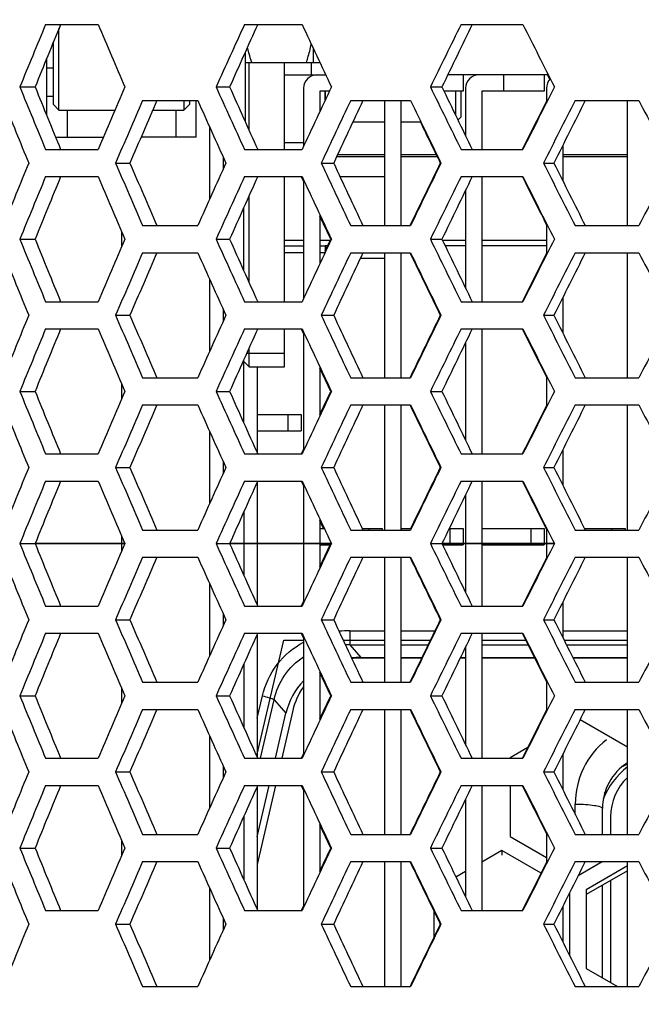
# Model space of a CAD drawing. Header units: millimetres. Extents: x 0 to 420, y 0 to 297.
# Tile 8 of 100: x 84.6 to 89.18, y 65.68 to 72.93. Entities that reach past the tile are written whole.
import ezdxf

# ---------------------------------------------------------------- set-up
doc = ezdxf.new("R2010")
doc.units = ezdxf.units.MM
doc.header["$LTSCALE"] = 23.1
doc.layers.get('0').update_dxf_attribs({"linetype": 'CONTINUOUS'})
for name, color, linetype in [('03___PRT_ALL_CURVES', 7, 'CONTINUOUS'), ('AXES', 7, 'CONTINUOUS'), ('DIM_PILOTEES', 7, 'CONTINUOUS')]:
    doc.layers.add(name, color=color, linetype=linetype)
doc.styles.get("Standard").update_dxf_attribs({"font": 'txt', "width": 0.7})
doc.dimstyles.new('DIMSTYLE_3', dxfattribs={"dimtxt": 2.5, "dimasz": 3.5, "dimexe": 2, "dimexo": 0, "dimtad": 1, "dimdec": 0, "dimlfac": 5, "dimdsep": 46, "dimtxsty": 'Standard', "dimblk": '_FILLED', "dimblk1": '_FILLED', "dimblk2": '_FILLED', "dimcen": 0, "dimazin": 2, "dimtp": 0.5, "dimtm": 0.5, "dimtfac": 1, "dimtdec": 0, "dimtofl": 0, "dimtmove": 0, "dimatfit": 3, "dimldrblk": '_FILLED', "dimfxl": 0, "dimtolj": 1, "dimarcsym": 0})
doc.dimstyles.new('DIMSTYLE_5', dxfattribs={"dimtxt": 2.5, "dimasz": 3.5, "dimexe": 2, "dimexo": 0, "dimtad": 1, "dimlfac": 5, "dimdsep": 46, "dimtxsty": 'Standard', "dimblk": '_FILLED', "dimblk1": '_FILLED', "dimblk2": '_FILLED', "dimcen": 0, "dimazin": 2, "dimtp": 0.5, "dimtm": 0.5, "dimtfac": 1, "dimtofl": 0, "dimtmove": 0, "dimatfit": 3, "dimldrblk": '_FILLED', "dimfxl": 0, "dimtolj": 1, "dimarcsym": 0})

# ---------------------------------------------------------------- blocks, each defined once
blk = doc.blocks.new('_FILLED')
at = {"color": 0, "linetype": 'ByBlock'}
blk.add_solid([(0, 0), (-1, 0.1429), (-1, -0.1429)], dxfattribs=at)
blk = doc.blocks.new('*D15')
at = {"layer": 'DIM_PILOTEES', "color": 2, "linetype": 'Continuous'}
for p, q in [((68.1083, 84.6543), (51.4843, 84.6543)), ((53.4843, 84.6543), (53.4843, 55.6972)), ((53.4843, 26.7402), (53.4843, 55.6972)), ((94.1679, 26.7402), (51.4843, 26.7402))]:
    blk.add_line(p, q, dxfattribs=at)
at = {"layer": 'DIM_PILOTEES', "color": 2, "linetype": 'Continuous', "xscale": 3.5, "yscale": 3.5, "zscale": 3.5}
for p, rotation in [((53.4843, 84.6543), 90), ((53.4843, 26.7402), 270)]:
    blk.add_blockref('_FILLED', p, dxfattribs=dict(at, rotation=rotation))
at = {"layer": 'DIM_PILOTEES', "color": 2, "linetype": 'Continuous', "insert": (50.3593, 55.6972), "char_height": 2.5, "width": 8.839286, "attachment_point": 2, "rotation": 90, "line_spacing_factor": 0.9}
blk.add_mtext('{\\ftxt;\\W0.0001;\\H0.0001;\\~}{\\ftxt;\\W2.3571428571;\\H2.5; }{\\ftxt;\\W0.0001;\\H0.0001;\\~}', dxfattribs=at)
blk = doc.blocks.new('*D17')
at = {"layer": 'DIM_PILOTEES', "color": 2, "linetype": 'Continuous'}
for p, q in [((71.5299, 63.2626), (71.5299, 103.414)), ((121.5709, 63.2626), (121.5709, 103.414)), ((71.5299, 101.414), (96.5504, 101.414)), ((121.5709, 101.414), (96.5504, 101.414))]:
    blk.add_line(p, q, dxfattribs=at)
at = {"layer": 'DIM_PILOTEES', "color": 2, "linetype": 'Continuous', "xscale": 3.5, "yscale": 3.5, "zscale": 3.5, "rotation": 180}
blk.add_blockref('_FILLED', (71.5299, 101.414), dxfattribs=at)
at = {"layer": 'DIM_PILOTEES', "color": 2, "linetype": 'Continuous', "xscale": 3.5, "yscale": 3.5, "zscale": 3.5}
blk.add_blockref('_FILLED', (121.5709, 101.414), dxfattribs=at)
at = {"layer": 'DIM_PILOTEES', "color": 2, "linetype": 'Continuous', "insert": (96.5504, 104.539), "char_height": 2.5, "width": 13.660714, "attachment_point": 2, "line_spacing_factor": 0.9}
blk.add_mtext('{\\ftxt;\\W0.0001;\\H0.0001;\\~}{\\ftxt;\\W3.6428571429;\\H2.5; }{\\ftxt;\\W0.0001;\\H0.0001;\\~}', dxfattribs=at)

msp = doc.modelspace()

# ---------------------------------------------------------------- linework, layer by layer
at = {"color": 7, "linetype": 'Continuous'}
for p, q in [((84.7921, 72.8926), (85.1786, 72.8926)), ((86.2559, 72.8926), (86.6798, 72.8926)), ((87.8497, 72.8926), (88.3057, 72.8926)), ((84.8904, 72.2626), (84.8904, 72.862)), ((84.8504, 72.3027), (84.8504, 72.7644)), ((86.2604, 72.6867), (86.2604, 72.1785)), ((86.7604, 72.7201), (86.7604, 72.6126)), ((84.8004, 72.2232), (84.8004, 72.6419)), ((86.2604, 72.6126), (86.8108, 72.6126)), ((86.2904, 72.1117), (86.2904, 72.6126)), ((86.5504, 71.9726), (86.5504, 72.6126)), ((86.7504, 72.5226), (86.7504, 72.6126)), ((84.8004, 72.5726), (84.8504, 72.5726)), ((86.5504, 72.5226), (86.8531, 72.5226)), ((88.4915, 72.5226), (87.7526, 72.5226)), ((87.8664, 72.5226), (87.8664, 72.4026)), ((88.1624, 72.5226), (88.1624, 72.4026)), ((88.4624, 72.5226), (88.4624, 72.4026)), ((88.5037, 72.4886), (88.4866, 72.5226)), ((88.5037, 72.4886), (88.4866, 72.5226)), ((84.6029, 72.4326), (84.7154, 72.4326)), ((86.0474, 72.4326), (86.1466, 72.4326)), ((86.6904, 72.4226), (86.6904, 71.9953)), ((86.8104, 72.4026), (86.8104, 72.2517)), ((86.8813, 72.4026), (86.8104, 72.4026)), ((86.8504, 72.3369), (86.8504, 72.4026)), ((87.6245, 72.4326), (87.7091, 72.4326)), ((87.8664, 72.4026), (87.7236, 72.4026)), ((87.8104, 72.2232), (87.8104, 72.4026)), ((87.8504, 72.2126), (87.8504, 72.4026)), ((87.8824, 72.4226), (87.8824, 72.0749)), ((88.0024, 72.4026), (88.0024, 71.9726)), ((88.4624, 72.4026), (88.0024, 72.4026)), ((88.4784, 72.4226), (88.4784, 72.3164)), ((84.8504, 72.3626), (84.8004, 72.3626)), ((85.5066, 72.3326), (85.9124, 72.3326)), ((85.8104, 72.3326), (85.8104, 72.2626)), ((85.8504, 72.3326), (85.8504, 72.3027)), ((85.9004, 72.0626), (85.9004, 72.3326)), ((87.0377, 72.3326), (87.4784, 72.3326)), ((87.2864, 72.3326), (87.2864, 71.4126)), ((87.4064, 72.3326), (87.4064, 71.4126)), ((88.6892, 72.3326), (89.1592, 72.3326)), ((89.0744, 71.4126), (89.0744, 72.3326)), ((84.8504, 72.3026), (84.8904, 72.2626)), ((84.8904, 72.2626), (85.3027, 72.2626)), ((84.9504, 72.2626), (84.9504, 72.0626)), ((85.5806, 72.2626), (85.8104, 72.2626)), ((85.7504, 72.2626), (85.7504, 72.0626)), ((85.8504, 72.3026), (85.8104, 72.2626)), ((87.2864, 72.1726), (87.0527, 72.1726)), ((87.556, 72.1726), (87.4064, 72.1726)), ((87.8269, 72.1891), (87.8504, 72.2126)), ((86.0004, 71.6089), (86.0004, 72.1362)), ((84.866, 72.0626), (85.217, 72.0626)), ((85.9004, 72.0626), (85.4946, 72.0626)), ((84.7921, 71.9726), (85.1786, 71.9726)), ((86.2559, 71.9726), (86.6798, 71.9726)), ((87.8497, 71.9726), (88.3057, 71.9726)), ((88.5984, 72.0023), (88.5984, 71.7428)), ((85.3074, 71.8726), (85.4134, 71.8726)), ((86.1004, 71.9143), (86.1004, 71.8308)), ((86.8206, 71.8726), (86.9126, 71.8726)), ((87.2864, 71.9183), (86.9339, 71.9183)), ((87.2864, 71.9335), (86.941, 71.9335)), ((87.6675, 71.9335), (87.4064, 71.9335)), ((87.6749, 71.9183), (87.4064, 71.9183)), ((87.6973, 71.8726), (87.7022, 71.8726)), ((87.6973, 71.8725), (87.7022, 71.8725)), ((88.4567, 71.8726), (88.5336, 71.8726)), ((89.0744, 71.9335), (88.5984, 71.9335)), ((89.0744, 71.9183), (88.5984, 71.9183)), ((84.7921, 71.7726), (85.1786, 71.7726)), ((86.2559, 71.7726), (86.6798, 71.7726)), ((86.5504, 70.8526), (86.5504, 71.7726)), ((86.6904, 71.7393), (86.6757, 71.7707)), ((86.6904, 71.7498), (86.6904, 70.8753)), ((87.8497, 71.7726), (88.3057, 71.7726)), ((88.0024, 71.7726), (88.0024, 70.8526)), ((87.8824, 71.6702), (87.8824, 70.9549)), ((86.2904, 70.9917), (86.2904, 71.6334)), ((86.2504, 71.0807), (86.2504, 71.5444)), ((86.8104, 71.4934), (86.8104, 71.1317)), ((86.8905, 71.3126), (86.8104, 71.483)), ((88.4784, 71.4189), (88.4609, 71.4537)), ((88.4784, 71.4189), (88.4609, 71.4537)), ((85.3504, 71.3719), (85.3504, 71.2532)), ((85.5066, 71.4126), (85.9124, 71.4126)), ((87.0377, 71.4126), (87.4784, 71.4126)), ((88.4784, 71.4287), (88.4784, 71.1964)), ((88.6892, 71.4126), (89.1592, 71.4126)), ((84.6029, 71.3126), (84.7154, 71.3126)), ((86.0474, 71.3126), (86.1466, 71.3126)), ((86.6904, 71.3026), (86.5504, 71.3026)), ((86.8858, 71.3026), (86.8104, 71.3026)), ((86.8504, 71.2273), (86.8905, 71.3126)), ((86.8504, 71.2273), (86.8905, 71.3126)), ((86.8905, 71.3126), (86.8954, 71.3126)), ((86.8906, 71.3125), (86.8955, 71.3125)), ((87.6245, 71.3126), (87.7091, 71.3126)), ((87.8824, 71.3026), (87.7139, 71.3026)), ((88.4784, 71.3026), (88.0024, 71.3026)), ((86.867, 71.2626), (86.8504, 71.2626)), ((87.8824, 71.2626), (87.7332, 71.2626)), ((88.4784, 71.2626), (88.0024, 71.2626)), ((85.5066, 71.2126), (85.9124, 71.2126)), ((87.0377, 71.2126), (87.4784, 71.2126)), ((87.2864, 71.2126), (87.2864, 70.2926)), ((87.4064, 71.2126), (87.4064, 70.2926)), ((88.6892, 71.2126), (89.1592, 71.2126)), ((89.0744, 70.2926), (89.0744, 71.2126)), ((86.0004, 70.4889), (86.0004, 71.0162)), ((88.5984, 70.8823), (88.5984, 70.6228)), ((84.7921, 70.8526), (85.1786, 70.8526)), ((86.1004, 70.7943), (86.1004, 70.7108)), ((86.2559, 70.8526), (86.6798, 70.8526)), ((87.8497, 70.8526), (88.3057, 70.8526)), ((85.3074, 70.7526), (85.4134, 70.7526)), ((86.8206, 70.7526), (86.9126, 70.7526)), ((87.6973, 70.7526), (87.7022, 70.7526)), ((87.6973, 70.7525), (87.7022, 70.7525)), ((88.4567, 70.7526), (88.5336, 70.7526)), ((84.7921, 70.6526), (85.1786, 70.6526)), ((86.2559, 70.6526), (86.6798, 70.6526)), ((86.5504, 70.3726), (86.5504, 70.6526)), ((86.6904, 70.6193), (86.6757, 70.6507)), ((87.8497, 70.6526), (88.3057, 70.6526)), ((88.0024, 70.6526), (88.0024, 69.7326)), ((86.6904, 70.6298), (86.6904, 69.7553)), ((86.2904, 70.3726), (86.2904, 70.5134)), ((87.8824, 70.5502), (87.8824, 69.8349)), ((86.2504, 69.9607), (86.2504, 70.4244)), ((86.272, 70.4726), (86.5504, 70.4726)), ((86.2504, 70.4126), (86.2904, 70.3726)), ((86.2904, 70.3726), (86.5504, 70.3726)), ((86.3504, 70.3726), (86.3504, 69.7387)), ((86.8104, 70.3734), (86.8104, 70.0117)), ((86.8905, 70.1926), (86.8104, 70.363)), ((85.5066, 70.2926), (85.9124, 70.2926)), ((87.0377, 70.2926), (87.4784, 70.2926)), ((88.4784, 70.3087), (88.4784, 70.0764)), ((88.6892, 70.2926), (89.1592, 70.2926)), ((85.3504, 70.2519), (85.3504, 70.1332)), ((84.6029, 70.1926), (84.7154, 70.1926)), ((86.0474, 70.1926), (86.1466, 70.1926)), ((86.8104, 70.0222), (86.8905, 70.1926)), ((86.8905, 70.1926), (86.8954, 70.1926)), ((86.8906, 70.1925), (86.8955, 70.1925)), ((87.6245, 70.1926), (87.7091, 70.1926)), ((85.5066, 70.0926), (85.9124, 70.0926)), ((87.0377, 70.0926), (87.4784, 70.0926)), ((87.2864, 70.0926), (87.2864, 69.1726)), ((87.4064, 70.0926), (87.4064, 69.1726)), ((88.6892, 70.0926), (89.1592, 70.0926)), ((89.0744, 69.1726), (89.0744, 70.0926)), ((86.3504, 70.0226), (86.6744, 70.0226)), ((86.5744, 70.0226), (86.5744, 69.9026)), ((86.6744, 70.0226), (86.6744, 69.9026)), ((86.0004, 69.3689), (86.0004, 69.8962)), ((86.3504, 69.9026), (86.6744, 69.9026)), ((84.7921, 69.7326), (85.1786, 69.7326)), ((86.2559, 69.7326), (86.6798, 69.7326)), ((86.6757, 69.7344), (86.6904, 69.7658)), ((87.8497, 69.7326), (88.3057, 69.7326)), ((88.5984, 69.7623), (88.5984, 69.5028)), ((85.3074, 69.6326), (85.4134, 69.6326)), ((86.1004, 69.6743), (86.1004, 69.5908)), ((86.8206, 69.6326), (86.9126, 69.6326)), ((87.6973, 69.6326), (87.7022, 69.6326)), ((87.6973, 69.6325), (87.7022, 69.6325)), ((88.4567, 69.6326), (88.5336, 69.6326)), ((84.7921, 69.5326), (85.1786, 69.5326)), ((86.2559, 69.5326), (86.6798, 69.5326)), ((86.3504, 69.5264), (86.3504, 68.6187)), ((86.6904, 69.4993), (86.6757, 69.5307)), ((86.6904, 69.5098), (86.6904, 68.6353)), ((87.8497, 69.5326), (88.3057, 69.5326)), ((88.0024, 69.5326), (88.0024, 68.6126)), ((87.8824, 69.4302), (87.8824, 68.7149)), ((86.2504, 69.3044), (86.2504, 68.8407)), ((86.8104, 69.2534), (86.8104, 68.8917)), ((86.8387, 69.1826), (86.8104, 69.243)), ((86.83, 69.2012), (86.8104, 69.243)), ((85.3504, 69.1319), (85.3504, 69.0132)), ((85.5066, 69.1726), (85.9124, 69.1726)), ((86.8104, 69.1826), (86.8437, 69.1826)), ((87.0377, 69.1726), (87.4784, 69.1726)), ((87.123, 69.1826), (87.2704, 69.1826)), ((87.1704, 69.1826), (87.1704, 69.1726)), ((87.2704, 69.1826), (87.2704, 69.1726)), ((87.4064, 69.1826), (87.4832, 69.1826)), ((87.7623, 69.1826), (87.8664, 69.1826)), ((87.7664, 69.1826), (87.7664, 69.0626)), ((87.8664, 69.1826), (87.8664, 69.0626)), ((88.0024, 69.1826), (88.4624, 69.1826)), ((88.3624, 69.1826), (88.3624, 69.0626)), ((88.4624, 69.1826), (88.4624, 69.0626)), ((88.4769, 69.1818), (88.4737, 69.1883)), ((88.4769, 69.1818), (88.4737, 69.1883)), ((88.4784, 69.1887), (88.4784, 68.9564)), ((88.6892, 69.1726), (89.1592, 69.1726)), ((88.7589, 69.1826), (89.0584, 69.1826)), ((88.9584, 69.1826), (88.9584, 69.1726)), ((89.0584, 69.1826), (89.0584, 69.1726)), ((84.6029, 69.0726), (84.7134, 69.0726)), ((86.0474, 69.0726), (86.1448, 69.0726)), ((86.8104, 68.9022), (86.8858, 69.0626)), ((86.8104, 68.9022), (86.8858, 69.0626)), ((86.8104, 69.0626), (86.8907, 69.0626)), ((87.6245, 69.0726), (87.7077, 69.0726)), ((87.7139, 69.0626), (87.8664, 69.0626)), ((88.0024, 69.0626), (88.4624, 69.0626)), ((85.5066, 68.9726), (85.9124, 68.9726)), ((87.0377, 68.9726), (87.4784, 68.9726)), ((87.2864, 68.9726), (87.2864, 68.0526)), ((87.4064, 68.9726), (87.4064, 68.0526)), ((88.6892, 68.9726), (89.1592, 68.9726)), ((89.0744, 68.0526), (89.0744, 68.9726)), ((86.0004, 68.2489), (86.0004, 68.7762)), ((84.7921, 68.6126), (85.1786, 68.6126)), ((86.2559, 68.6126), (86.6798, 68.6126)), ((86.6757, 68.6144), (86.6904, 68.6458)), ((87.8497, 68.6126), (88.3057, 68.6126)), ((88.5984, 68.6423), (88.5984, 68.3828)), ((86.1004, 68.5543), (86.1004, 68.4708)), ((85.3074, 68.5126), (85.4134, 68.5126)), ((86.8206, 68.5126), (86.9126, 68.5126)), ((87.6973, 68.5126), (87.7022, 68.5126)), ((87.6973, 68.5125), (87.7022, 68.5125)), ((88.4567, 68.5126), (88.5336, 68.5126)), ((84.7921, 68.4126), (85.1786, 68.4126)), ((86.2559, 68.4126), (86.6798, 68.4126)), ((86.3504, 68.4064), (86.3504, 67.4987)), ((86.6904, 68.3793), (86.6757, 68.4107)), ((87.0311, 68.4312), (87.0311, 68.3277)), ((87.0311, 68.4312), (87.2864, 68.4312)), ((87.4064, 68.4312), (87.6575, 68.4312)), ((87.8497, 68.4126), (88.3057, 68.4126)), ((88.0024, 68.4126), (88.0024, 67.4926)), ((88.5984, 68.4312), (89.0744, 68.4312)), ((86.6904, 68.3898), (86.6904, 67.5153)), ((87.0311, 68.3277), (87.1122, 68.2346)), ((87.0311, 68.3277), (87.2864, 68.3277)), ((87.4064, 68.3277), (87.6071, 68.3277)), ((88.0024, 68.3277), (88.3433, 68.3277)), ((88.6259, 68.3277), (89.0744, 68.3277)), ((87.8824, 68.3102), (87.8824, 67.5949)), ((86.2504, 68.1844), (86.2504, 67.7207)), ((87.2864, 68.2294), (87.0993, 68.2294)), ((87.1122, 68.2346), (87.2864, 68.2346)), ((87.4064, 68.2346), (87.5618, 68.2346)), ((87.5593, 68.2294), (87.4064, 68.2294)), ((87.8824, 68.2294), (87.8431, 68.2294)), ((87.8457, 68.2346), (87.8824, 68.2346)), ((88.0024, 68.2346), (88.39, 68.2346)), ((88.3926, 68.2294), (88.0024, 68.2294)), ((88.6725, 68.2346), (89.0744, 68.2346)), ((89.0744, 68.2294), (88.6752, 68.2294)), ((86.8104, 68.1334), (86.8104, 67.7717)), ((86.8905, 67.9526), (86.8104, 68.123)), ((85.5066, 68.0526), (85.9124, 68.0526)), ((87.0377, 68.0526), (87.4784, 68.0526)), ((88.4784, 68.0687), (88.4784, 67.8364)), ((88.6892, 68.0526), (89.1592, 68.0526)), ((85.3504, 68.0119), (85.3504, 67.8932)), ((84.6029, 67.9526), (84.7154, 67.9526)), ((86.0474, 67.9526), (86.1466, 67.9526)), ((86.3504, 67.787), (86.3887, 67.9519)), ((86.3744, 67.4926), (86.4747, 67.9235)), ((86.4747, 67.9235), (86.5616, 67.8238)), ((86.8104, 67.7822), (86.8905, 67.9526)), ((86.8905, 67.9526), (86.8954, 67.9526)), ((86.8906, 67.9525), (86.8955, 67.9525)), ((87.6245, 67.9526), (87.7091, 67.9526)), ((85.5066, 67.8526), (85.9124, 67.8526)), ((86.4845, 67.4926), (86.5616, 67.8238)), ((86.6117, 67.8455), (86.5304, 67.4926)), ((87.0377, 67.8526), (87.4784, 67.8526)), ((87.2864, 67.8526), (87.2864, 66.9326)), ((87.4064, 67.8526), (87.4064, 66.9326)), ((88.6892, 67.8526), (89.1592, 67.8526)), ((89.0744, 66.9326), (89.0744, 67.8526)), ((89.0744, 67.5753), (88.7259, 67.7768)), ((86.0004, 67.1289), (86.0004, 67.6562)), ((86.6757, 67.4944), (86.6904, 67.5258)), ((88.3406, 67.5719), (88.2104, 67.4966)), ((84.7921, 67.4926), (85.1786, 67.4926)), ((86.2559, 67.4926), (86.6798, 67.4926)), ((87.8497, 67.4926), (88.3057, 67.4926)), ((88.2104, 67.4966), (88.2104, 67.4926)), ((88.5984, 67.5223), (88.5984, 67.2628)), ((85.3074, 67.3926), (85.4134, 67.3926)), ((86.1004, 67.4343), (86.1004, 67.3508)), ((86.8206, 67.3926), (86.9126, 67.3926)), ((87.6973, 67.3926), (87.7022, 67.3926)), ((87.6973, 67.3925), (87.7022, 67.3925)), ((88.4567, 67.3926), (88.5336, 67.3926)), ((84.7921, 67.2926), (85.1786, 67.2926)), ((86.2559, 67.2926), (86.6798, 67.2926)), ((86.4843, 67.2926), (86.3504, 66.7117)), ((86.3504, 66.9159), (86.438, 67.2926)), ((86.3504, 67.2864), (86.3504, 66.3787)), ((86.6904, 67.2593), (86.6757, 67.2907)), ((86.6904, 67.2698), (86.6904, 66.3953)), ((87.8497, 67.2926), (88.3057, 67.2926)), ((88.0024, 67.2926), (88.0024, 66.3726)), ((88.2104, 67.2926), (88.2104, 66.9183)), ((87.8824, 67.1902), (87.8824, 66.4749)), ((88.6904, 67.079), (88.6904, 67.1564)), ((88.8904, 66.9326), (88.8904, 67.1226)), ((86.2504, 67.0644), (86.2504, 66.6007)), ((88.9504, 67.0626), (88.9504, 66.9326)), ((86.8104, 67.0134), (86.8104, 66.6517)), ((86.8905, 66.8326), (86.8104, 67.003)), ((88.4784, 66.9487), (88.4784, 66.7164)), ((85.3504, 66.8919), (85.3504, 66.7732)), ((85.5066, 66.9326), (85.9124, 66.9326)), ((87.0377, 66.9326), (87.4784, 66.9326)), ((88.2104, 66.9183), (88.4784, 66.7633)), ((88.6892, 66.9326), (89.1592, 66.9326)), ((84.6029, 66.8326), (84.7154, 66.8326)), ((86.0474, 66.8326), (86.1466, 66.8326)), ((86.8104, 66.6622), (86.8905, 66.8326)), ((86.8905, 66.8326), (86.8954, 66.8326)), ((86.8906, 66.8325), (86.8955, 66.8325)), ((87.6245, 66.8326), (87.7091, 66.8326)), ((88.1504, 66.8142), (88.0024, 66.7286)), ((88.1504, 66.8142), (88.1504, 66.7791)), ((88.4387, 66.6474), (88.1504, 66.8142)), ((85.5066, 66.7326), (85.9124, 66.7326)), ((87.0377, 66.7326), (87.4784, 66.7326)), ((87.2864, 66.7326), (87.2864, 65.8126)), ((87.4064, 66.7326), (87.4064, 65.8126)), ((88.6892, 66.7326), (89.1592, 66.7326)), ((88.7126, 66.6305), (88.8892, 66.7326)), ((89.0744, 65.8126), (89.0744, 66.7326)), ((87.8824, 66.6592), (87.8125, 66.6188)), ((89.0744, 66.7009), (88.7704, 66.525)), ((89.0744, 66.6657), (88.7704, 66.4899)), ((88.9504, 66.594), (88.9504, 65.8426)), ((86.0004, 66.0089), (86.0004, 66.5362)), ((88.7704, 66.525), (88.7704, 65.9467)), ((88.8904, 65.8773), (88.8904, 66.5593)), ((88.6504, 66.0389), (88.6504, 66.5062)), ((84.7921, 66.3726), (85.1786, 66.3726)), ((86.2559, 66.3726), (86.6798, 66.3726)), ((86.6757, 66.3744), (86.6904, 66.4058)), ((87.6504, 66.3686), (87.6504, 66.1766)), ((87.8497, 66.3726), (88.3057, 66.3726)), ((88.5984, 66.4023), (88.5984, 66.1428)), ((86.1004, 66.3143), (86.1004, 66.2308)), ((85.3074, 66.2726), (85.4134, 66.2726)), ((86.8206, 66.2726), (86.9126, 66.2726)), ((87.6973, 66.2726), (87.7022, 66.2726)), ((87.6973, 66.2725), (87.7022, 66.2725)), ((88.4567, 66.2726), (88.5336, 66.2726)), ((88.7704, 65.9467), (89.0024, 65.8126)), ((85.5066, 65.8126), (85.9124, 65.8126)), ((87.0377, 65.8126), (87.4784, 65.8126)), ((88.6892, 65.8126), (89.1592, 65.8126))]:
    msp.add_line(p, q, dxfattribs=at)
at = {"color": 2, "linetype": 'Continuous'}
for p, q in [((86.6904, 72.0226), (86.5504, 72.0226)), ((86.6904, 71.2126), (86.5504, 71.2126)), ((86.8484, 71.2126), (86.8104, 71.2126))]:
    msp.add_line(p, q, dxfattribs=at)
at = {"color": 4, "linetype": 'Continuous'}
for p, q in [((84.7134, 69.0726), (85.3757, 69.0726)), ((86.1448, 69.0726), (86.895, 69.0726)), ((87.7077, 69.0726), (88.5362, 69.0726))]:
    msp.add_line(p, q, dxfattribs=at)
at = {"color": 7, "linetype": 'Continuous'}
for centre, radius, start, end in [((172.9925, 36.3366), 95.4759, 157.487698, 157.786197), ((173.6937, 36.4319), 95.9854, 157.67524, 157.971759), ((179.231, 112.9915), 102.2437, 203.090811, 203.371332), ((189.6919, 25.7313), 113.6802, 155.489553, 155.744101), ((190.4325, 25.8767), 114.206, 155.689822, 155.942801), ((198.2632, 124.927), 123.1196, 205.000964, 205.237393), ((212.9813, 11.3567), 139.4438, 153.813485, 154.023922), ((213.7894, 11.5723), 140.0008, 154.023696, 154.232922), ((225.4042, 141.5133), 153.3128, 206.588961, 206.781365), ((86.7904, 72.4226), 0.1, 90, 180), ((87.9824, 72.4226), 0.1, 90, 180), ((88.5784, 72.4226), 0.1, 135.76567, 180), ((172.9925, 108.5285), 95.4759, 202.213803, 202.512302), ((173.6937, 108.4332), 95.9854, 202.028241, 202.32476), ((179.231, 31.8736), 102.2437, 156.628668, 156.909189), ((189.6919, 119.1338), 113.6802, 204.255899, 204.510447), ((190.4325, 118.9885), 114.206, 204.057199, 204.310178), ((198.2632, 19.9381), 123.1196, 154.762607, 154.999036), ((212.9813, 133.5084), 139.4438, 205.976078, 206.186515), ((213.7894, 133.2928), 140.0008, 205.767078, 205.976304), ((225.4042, 3.3518), 153.3128, 153.218635, 153.411039), ((171.7296, 107.6106), 94.1112, 202.015343, 202.317746), ((180.6978, 30.8404), 103.8411, 156.448451, 156.725036), ((181.4161, 30.9587), 104.3574, 156.642728, 156.917545), ((187.9735, 117.9571), 111.7947, 204.086146, 204.344646), ((200.2998, 18.579), 125.3704, 154.611242, 154.843719), ((201.0695, 18.7564), 125.9092, 154.816807, 155.0479), ((210.5314, 131.912), 136.7178, 205.835184, 206.049564), ((224.8871, 3.6092), 152.7395, 153.262949, 153.410558), ((228.4082, 1.4369), 156.6767, 153.096042, 153.284521), ((229.2671, 1.6984), 157.2588, 153.310296, 153.497726), ((243.824, 152.0332), 173.9925, 207.262617, 207.433156), ((211.1675, 132.2241), 137.4307, 205.909978, 206.049109), ((171.7296, 36.1345), 94.1112, 157.682254, 157.984657), ((180.6978, 112.9048), 103.8411, 203.274964, 203.551549), ((181.4161, 112.7864), 104.3574, 203.082455, 203.357272), ((187.9735, 25.788), 111.7947, 155.655354, 155.913854), ((200.2998, 125.1661), 125.3704, 205.156281, 205.388758), ((201.0695, 124.9887), 125.9092, 204.9521, 205.183193), ((210.5318, 11.8309), 136.7236, 153.950588, 154.164061), ((210.5314, 11.8331), 136.7178, 153.950436, 154.164816), ((228.4082, 142.3082), 156.6767, 206.715479, 206.903958), ((229.2671, 142.0467), 157.2588, 206.502274, 206.689704), ((243.824, -8.2881), 173.9925, 152.566844, 152.737383), ((172.9925, 35.2166), 95.4759, 157.487698, 157.786197), ((173.6937, 35.3119), 95.9854, 157.67524, 157.971759), ((179.231, 111.8715), 102.2437, 203.090811, 203.371332), ((189.6919, 24.6113), 113.6802, 155.489553, 155.744101), ((190.4325, 24.7567), 114.206, 155.689822, 155.942801), ((198.2632, 123.807), 123.1196, 205.000964, 205.237393), ((212.9813, 10.2367), 139.4438, 153.813485, 154.023922), ((213.7894, 10.4523), 140.0008, 154.023696, 154.232922), ((224.718, 140.0511), 152.5504, 206.589384, 206.722544), ((225.4042, 140.3933), 153.3128, 206.588961, 206.781365), ((172.9925, 107.4085), 95.4759, 202.213803, 202.512302), ((173.6937, 107.3132), 95.9854, 202.028241, 202.32476), ((179.231, 30.7536), 102.2437, 156.628668, 156.909189), ((189.6919, 118.0138), 113.6802, 204.255899, 204.510447), ((190.4325, 117.8685), 114.206, 204.057199, 204.310178), ((198.2632, 18.8181), 123.1196, 154.762607, 154.999036), ((212.9813, 132.3884), 139.4438, 205.976078, 206.186515), ((213.7894, 132.1728), 140.0008, 205.767078, 205.976304), ((225.4042, 2.2318), 153.3128, 153.218635, 153.411039), ((171.7296, 106.4906), 94.1112, 202.015343, 202.317746), ((180.6978, 29.7204), 103.8411, 156.448451, 156.725036), ((181.4161, 29.8387), 104.3574, 156.642728, 156.917545), ((187.9735, 116.8371), 111.7947, 204.086146, 204.344646), ((200.2998, 17.459), 125.3704, 154.611242, 154.843719), ((201.0695, 17.6364), 125.9092, 154.816807, 155.0479), ((210.5318, 130.7942), 136.7236, 205.835939, 206.049412), ((210.5314, 130.792), 136.7178, 205.835184, 206.049564), ((224.8871, 2.4892), 152.7395, 153.262949, 153.410558), ((228.4082, 0.3169), 156.6767, 153.096042, 153.284521), ((229.2671, 0.5784), 157.2588, 153.310296, 153.497726), ((243.824, 150.9132), 173.9925, 207.262617, 207.433156), ((171.7296, 35.0145), 94.1112, 157.682254, 157.984657), ((180.6978, 111.7848), 103.8411, 203.274964, 203.551549), ((181.4161, 111.6664), 104.3574, 203.082455, 203.357272), ((187.9735, 24.668), 111.7947, 155.655354, 155.913854), ((200.2998, 124.0461), 125.3704, 205.156281, 205.388758), ((201.0695, 123.8687), 125.9092, 204.9521, 205.183193), ((210.5318, 10.7109), 136.7236, 153.950588, 154.164061), ((210.5314, 10.7131), 136.7178, 153.950436, 154.164816), ((228.4082, 141.1882), 156.6767, 206.715479, 206.903958), ((229.2671, 140.9267), 157.2588, 206.502274, 206.689704), ((243.824, -9.4081), 173.9925, 152.566844, 152.737383), ((172.9925, 34.0966), 95.4759, 157.487698, 157.786197), ((173.6937, 34.1919), 95.9854, 157.67524, 157.971759), ((179.231, 110.7515), 102.2437, 203.090811, 203.371332), ((189.6919, 23.4913), 113.6802, 155.489553, 155.744101), ((190.4325, 23.6367), 114.206, 155.689822, 155.942801), ((198.2632, 122.687), 123.1196, 205.000964, 205.237393), ((212.9813, 9.1167), 139.4438, 153.813485, 154.023922), ((213.7894, 9.3323), 140.0008, 154.023696, 154.232922), ((224.8871, 139.0159), 152.7395, 206.589442, 206.737051), ((225.4042, 139.2733), 153.3128, 206.588961, 206.781365), ((172.9925, 106.2885), 95.4759, 202.213803, 202.512302), ((173.6937, 106.1932), 95.9854, 202.028241, 202.32476), ((179.231, 29.6336), 102.2437, 156.628668, 156.909189), ((189.6919, 116.8938), 113.6802, 204.255899, 204.510447), ((190.4325, 116.7485), 114.206, 204.057199, 204.310178), ((198.2632, 17.6981), 123.1196, 154.762607, 154.999036), ((212.9813, 131.2684), 139.4438, 205.976078, 206.186515), ((213.7894, 131.0528), 140.0008, 205.767078, 205.976304), ((225.4042, 1.1118), 153.3128, 153.218635, 153.411039), ((171.7296, 105.3706), 94.1112, 202.015343, 202.317746), ((180.6978, 28.6004), 103.8411, 156.448451, 156.725036), ((181.4161, 28.7187), 104.3574, 156.642728, 156.917545), ((187.9735, 115.7171), 111.7947, 204.086146, 204.344646), ((200.2998, 16.339), 125.3704, 154.611242, 154.843719), ((201.0695, 16.5164), 125.9092, 154.816807, 155.0479), ((210.5318, 129.6742), 136.7236, 205.835939, 206.049412), ((210.5314, 129.672), 136.7178, 205.835184, 206.049564), ((224.8871, 1.3692), 152.7395, 153.262949, 153.410558), ((228.4082, -0.8031), 156.6767, 153.096042, 153.284521), ((229.2671, -0.5416), 157.2588, 153.310296, 153.497726), ((243.824, 149.7932), 173.9925, 207.262617, 207.433156), ((171.7296, 33.8945), 94.1112, 157.682254, 157.984657), ((180.6978, 110.6648), 103.8411, 203.274964, 203.551549), ((181.4161, 110.5464), 104.3574, 203.082455, 203.357272), ((187.9735, 23.548), 111.7947, 155.655354, 155.913854), ((200.2998, 122.9261), 125.3704, 205.156281, 205.388758), ((201.0695, 122.7487), 125.9092, 204.9521, 205.183193), ((210.5642, 9.5752), 136.7595, 153.950606, 154.160265), ((210.5314, 9.5931), 136.7178, 153.950436, 154.164816), ((228.4082, 140.0682), 156.6767, 206.715479, 206.903958), ((229.2671, 139.8067), 157.2588, 206.502274, 206.689704), ((243.824, -10.5281), 173.9925, 152.566844, 152.737383), ((172.9925, 32.9766), 95.4759, 157.487698, 157.786197), ((173.6937, 33.0719), 95.9854, 157.67524, 157.971759), ((179.231, 109.6315), 102.2437, 203.090811, 203.371332), ((189.6919, 22.3713), 113.6802, 155.489553, 155.744101), ((190.4325, 22.5167), 114.206, 155.689822, 155.942801), ((198.2632, 121.567), 123.1196, 205.000964, 205.237393), ((212.9813, 7.9967), 139.4438, 153.813485, 154.023922), ((213.7894, 8.2123), 140.0008, 154.023696, 154.232922), ((224.8418, 137.8732), 152.6889, 206.589426, 206.73317), ((225.4042, 138.1533), 153.3128, 206.588961, 206.781365), ((172.9925, 105.1685), 95.4759, 202.213803, 202.512302), ((173.6937, 105.0732), 95.9854, 202.028241, 202.32476), ((179.231, 28.5136), 102.2437, 156.628668, 156.909189), ((189.6919, 115.7738), 113.6802, 204.255899, 204.510447), ((190.4325, 115.6285), 114.206, 204.057199, 204.310178), ((198.2632, 16.5781), 123.1196, 154.762607, 154.999036), ((212.9813, 130.1484), 139.4438, 205.976078, 206.186515), ((213.7894, 129.9328), 140.0008, 205.767078, 205.976304), ((225.4042, -0.0082), 153.3128, 153.218635, 153.411039), ((171.7296, 104.2506), 94.1112, 202.015343, 202.317746), ((180.6978, 27.4804), 103.8411, 156.448451, 156.725036), ((181.4161, 27.5987), 104.3574, 156.642728, 156.917545), ((187.9735, 114.5971), 111.7947, 204.086146, 204.344646), ((200.2998, 15.219), 125.3704, 154.611242, 154.843719), ((201.0695, 15.3964), 125.9092, 154.816807, 155.0479), ((210.5314, 128.552), 136.7178, 205.835184, 206.049564), ((228.4082, -1.9231), 156.6767, 153.096042, 153.284521), ((229.2671, -1.6616), 157.2588, 153.310296, 153.497726), ((243.824, 148.6732), 173.9925, 207.262617, 207.433156), ((210.5318, 128.5542), 136.7236, 205.835939, 206.049412), ((224.8871, 0.2492), 152.7395, 153.262949, 153.410558), ((171.7296, 32.7745), 94.1112, 157.682254, 157.984657), ((180.6978, 109.5448), 103.8411, 203.274964, 203.551549), ((181.4161, 109.4264), 104.3574, 203.082455, 203.357272), ((187.9735, 22.428), 111.7947, 155.655354, 155.913854), ((200.2998, 121.8061), 125.3704, 205.156281, 205.388758), ((201.0695, 121.6287), 125.9092, 204.9521, 205.183193), ((210.5318, 8.4709), 136.7236, 153.950588, 154.164061), ((210.5314, 8.4731), 136.7178, 153.950436, 154.164816), ((228.4082, 138.9482), 156.6767, 206.715479, 206.903958), ((229.2671, 138.6867), 157.2588, 206.502274, 206.689704), ((243.824, -11.6481), 173.9925, 152.566844, 152.737383), ((172.9925, 31.8566), 95.4759, 157.487698, 157.786197), ((173.6937, 31.9519), 95.9854, 157.67524, 157.971759), ((179.231, 108.5115), 102.2437, 203.090811, 203.371332), ((189.6919, 21.2513), 113.6802, 155.489553, 155.744101), ((190.4325, 21.3967), 114.206, 155.689822, 155.942801), ((198.2632, 120.447), 123.1196, 205.000964, 205.237393), ((87.0308, 67.6564), 0.7749, 89.97931, 95.81361), ((212.9813, 6.8767), 139.4438, 153.813485, 154.023922), ((213.7894, 7.0923), 140.0008, 154.023696, 154.232922), ((224.8871, 136.7759), 152.7395, 206.589442, 206.737051), ((225.4042, 137.0333), 153.3128, 206.588961, 206.781365), ((87.0105, 67.6377), 0.6904, 88.29232, 90.98051), ((172.9925, 104.0485), 95.4759, 202.213803, 202.512302), ((173.6937, 103.9532), 95.9854, 202.028241, 202.32476), ((179.231, 27.3936), 102.2437, 156.628668, 156.909189), ((189.6919, 114.6538), 113.6802, 204.255899, 204.510447), ((190.4325, 114.5085), 114.206, 204.057199, 204.310178), ((198.2632, 15.4581), 123.1196, 154.762607, 154.999036), ((212.9813, 129.0284), 139.4438, 205.976078, 206.186515), ((213.7894, 128.8128), 140.0008, 205.767078, 205.976304), ((225.4042, -1.1282), 153.3128, 153.218635, 153.411039), ((171.7296, 103.1306), 94.1112, 202.015343, 202.317746), ((180.6978, 26.3604), 103.8411, 156.448451, 156.725036), ((181.4161, 26.4787), 104.3574, 156.642728, 156.917545), ((187.9735, 113.4771), 111.7947, 204.086146, 204.344646), ((200.2998, 14.099), 125.3704, 154.611242, 154.843719), ((201.0695, 14.2764), 125.9092, 154.816807, 155.0479), ((210.5318, 127.4342), 136.7236, 205.835939, 206.049412), ((210.5314, 127.432), 136.7178, 205.835184, 206.049564), ((224.8871, -0.8708), 152.7395, 153.262949, 153.410558), ((228.4082, -3.0431), 156.6767, 153.096042, 153.284521), ((229.2671, -2.7816), 157.2588, 153.310296, 153.497726), ((243.824, 147.5532), 173.9925, 207.262617, 207.433156), ((89.2904, 67.1564), 0.6, 128.01124, 179.99927), ((89.2904, 67.1226), 0.4, 122.72112, 180), ((171.7296, 31.6545), 94.1112, 157.682254, 157.984657), ((180.6978, 108.4248), 103.8411, 203.274964, 203.551549), ((181.4161, 108.3064), 104.3574, 203.082455, 203.357272), ((187.9735, 21.308), 111.7947, 155.655354, 155.913854), ((200.2998, 120.6861), 125.3704, 205.156281, 205.388758), ((201.0695, 120.5087), 125.9092, 204.9521, 205.183193), ((210.5318, 7.3509), 136.7236, 153.950588, 154.164061), ((210.5314, 7.3531), 136.7178, 153.950436, 154.164816), ((228.4082, 137.8282), 156.6767, 206.715479, 206.903958), ((229.2671, 137.5667), 157.2588, 206.502274, 206.689704), ((89.4504, 66.9626), 0.6, 128.81368, 157.5594), ((89.4094, 66.7228), 0.8, 114.83651, 118.3904), ((243.824, -12.7681), 173.9925, 152.566844, 152.737383), ((89.3504, 67.0626), 0.4, 133.68161, 180), ((172.9925, 30.7366), 95.4759, 157.487698, 157.786197), ((173.6937, 30.8319), 95.9854, 157.67524, 157.971759), ((179.231, 107.3915), 102.2437, 203.090811, 203.371332), ((189.6919, 20.1313), 113.6802, 155.489553, 155.744101), ((190.4325, 20.2767), 114.206, 155.689822, 155.942801), ((198.2632, 119.327), 123.1196, 205.000964, 205.237393), ((212.9813, 5.7567), 139.4438, 153.813485, 154.023922), ((213.7894, 5.9723), 140.0008, 154.023696, 154.232922), ((224.8871, 135.6559), 152.7395, 206.589442, 206.737051), ((225.4042, 135.9133), 153.3128, 206.588961, 206.781365), ((89.5597, 66.1133), 1.3, 119.56319, 120.27854), ((172.9925, 102.9285), 95.4759, 202.213803, 202.512302), ((173.6937, 102.8332), 95.9854, 202.028241, 202.32476), ((179.231, 26.2736), 102.2437, 156.628668, 156.909189), ((189.6919, 113.5338), 113.6802, 204.255899, 204.510447), ((190.4325, 113.3885), 114.206, 204.057199, 204.310178), ((198.2632, 14.3381), 123.1196, 154.762607, 154.999036), ((212.9813, 127.9084), 139.4438, 205.976078, 206.186515), ((213.7894, 127.6928), 140.0008, 205.767078, 205.976304), ((225.4042, -2.2482), 153.3128, 153.218635, 153.411039), ((171.7296, 102.0106), 94.1112, 202.015343, 202.317746), ((180.6978, 25.2404), 103.8411, 156.448451, 156.725036), ((181.4161, 25.3587), 104.3574, 156.642728, 156.917545), ((187.9735, 112.3571), 111.7947, 204.086146, 204.344646), ((200.2998, 12.979), 125.3704, 154.611242, 154.843719), ((201.0695, 13.1564), 125.9092, 154.816807, 155.0479), ((210.5318, 126.3142), 136.7236, 205.835939, 206.049412), ((210.5314, 126.312), 136.7178, 205.835184, 206.049564), ((228.4082, -4.1631), 156.6767, 153.096042, 153.284521), ((229.2671, -3.9016), 157.2588, 153.310296, 153.497726), ((243.824, 146.4332), 173.9925, 207.262617, 207.433156), ((224.8871, -1.9908), 152.7395, 153.262949, 153.410558), ((171.7296, 30.5345), 94.1112, 157.682254, 157.984657), ((180.6978, 107.3048), 103.8411, 203.274964, 203.551549), ((181.4161, 107.1864), 104.3574, 203.082455, 203.357272), ((187.9735, 20.188), 111.7947, 155.655354, 155.913854), ((200.2998, 119.5661), 125.3704, 205.156281, 205.388758), ((201.0695, 119.3887), 125.9092, 204.9521, 205.183193), ((210.5318, 6.2309), 136.7236, 153.950588, 154.164061), ((210.5314, 6.2331), 136.7178, 153.950436, 154.164816), ((228.4082, 136.7082), 156.6767, 206.715479, 206.903958), ((229.2671, 136.4467), 157.2588, 206.502274, 206.689704), ((243.824, -13.8881), 173.9925, 152.566844, 152.737383)]:
    msp.add_arc(centre, radius, start, end, dxfattribs=at)
for centre, major_axis, ratio, start_param, end_param in [((87.2086, 67.6043), (0.5625, -0.4064), 0.856726, 8.554557, 8.659553), ((87.0993, 67.7362), (0.5, 0), 0.986403, 1.570796, 1.677246), ((87.2086, 67.6043), (0.5625, -0.4064), 0.856726, 3.025753, 3.486503), ((87.0993, 67.7362), (0.5, 0), 0.986403, 2.530599, 2.918049)]:
    msp.add_ellipse(centre, major_axis=major_axis, ratio=ratio, start_param=start_param, end_param=end_param, dxfattribs=at)
for points, knots in [([(86.7113, 72.6126), (86.715, 72.6237), (86.7292, 72.6684), (86.7407, 72.714), (86.7471, 72.7485)], [0, 0, 0, 0, 0.250881, 1, 1, 1, 1]), ([(86.3095, 72.6126), (86.3064, 72.6219), (86.2944, 72.6593), (86.2843, 72.6974), (86.2781, 72.7261)], [0, 0, 0, 0, 0.250723, 1, 1, 1, 1]), ([(86.3887, 67.9519), (86.4079, 68.0343), (86.4813, 68.1938), (86.6156, 68.3069), (86.6903, 68.3476)], [0, 0, 0, 0, 0.49859, 1, 1, 1, 1]), ([(86.4747, 67.9235), (86.4882, 67.987), (86.5394, 68.1104), (86.6358, 68.2032), (86.6903, 68.2385)], [0, 0, 0, 0, 0.499752, 1, 1, 1, 1]), ([(86.3887, 67.9519), (86.4056, 67.9481), (86.4347, 67.9401), (86.4634, 67.9298), (86.4747, 67.9235)], [0, 0, 0, 0, 0.572905, 1, 1, 1, 1]), ([(88.6904, 67.1564), (88.7159, 67.1564), (88.7626, 67.1551), (88.8267, 67.148), (88.8647, 67.1406), (88.8904, 67.1292), (88.8904, 67.1226)], [0, 0, 0, 0, 0.370722, 0.686778, 0.90325, 1, 1, 1, 1])]:
    msp.add_open_spline(points, degree=3, knots=knots, dxfattribs=at)
at = {"layer": '03___PRT_ALL_CURVES', "color": 4, "linetype": 'Continuous'}
for p, q in [((85.3745, 69.0726), (84.7142, 69.0726)), ((86.8939, 69.0726), (86.1457, 69.0726)), ((88.5356, 69.0726), (87.7086, 69.0726))]:
    msp.add_line(p, q, dxfattribs=at)
at = {"layer": '03___PRT_ALL_CURVES', "color": 40, "linetype": 'Continuous'}
for p, q in [((86.3504, 67.5228), (86.5457, 68.3626)), ((86.5457, 68.3626), (86.6904, 68.3626)), ((86.9825, 68.3626), (87.2864, 68.3626)), ((87.4064, 68.3626), (87.6241, 68.3626)), ((88.0024, 68.3626), (88.3259, 68.3626)), ((88.6085, 68.3626), (89.0744, 68.3626))]:
    msp.add_line(p, q, dxfattribs=at)
at = {"layer": 'AXES', "color": 7, "linetype": 'Continuous'}
for p, q in [((86.8504, 72.4026), (86.8504, 72.3368)), ((86.5504, 71.2626), (86.6904, 71.2626)), ((86.8104, 71.2626), (86.8504, 71.2626)), ((86.8504, 71.2626), (86.8504, 71.2168))]:
    msp.add_line(p, q, dxfattribs=at)
at = {"layer": 'AXES', "color": 2, "linetype": 'Continuous'}
for p, q in [((86.9592, 71.7726), (87.2864, 71.7726)), ((87.109, 71.1726), (87.2864, 71.1726))]:
    msp.add_line(p, q, dxfattribs=at)

# ---------------------------------------------------------------- dimensions: what is measured, and where the dimension line sits
at = {"layer": 'DIM_PILOTEES', "color": 2, "linetype": 'Continuous'}
dim = msp.add_linear_dim(base=(121.5709, 101.414), p1=(71.5299, 63.2626), p2=(121.5709, 63.2626), text='{\\ftxt;\\W0.0001;\\H0.0001;\\~}{\\ftxt;\\W3.6428571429;\\H2.5; }{\\ftxt;\\W0.0001;\\H0.0001;\\~}', dimstyle='DIMSTYLE_5', dxfattribs=at)
dim.commit()
dim.dimension.update_dxf_attribs({"geometry": '*D17', "text_midpoint": (96.1932, 101.414), "dimtype": 160})
dim = msp.add_linear_dim(base=(53.4843, 26.7402), p1=(68.1083, 84.6543), p2=(94.1679, 26.7402), angle=270, text='{\\ftxt;\\W0.0001;\\H0.0001;\\~}{\\ftxt;\\W2.3571428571;\\H2.5; }{\\ftxt;\\W0.0001;\\H0.0001;\\~}', dimstyle='DIMSTYLE_3', dxfattribs=at)
dim.commit()
dim.dimension.update_dxf_attribs({"geometry": '*D15', "text_midpoint": (53.4843, 55.3401), "dimtype": 160})

doc.saveas('drawing.dxf')
